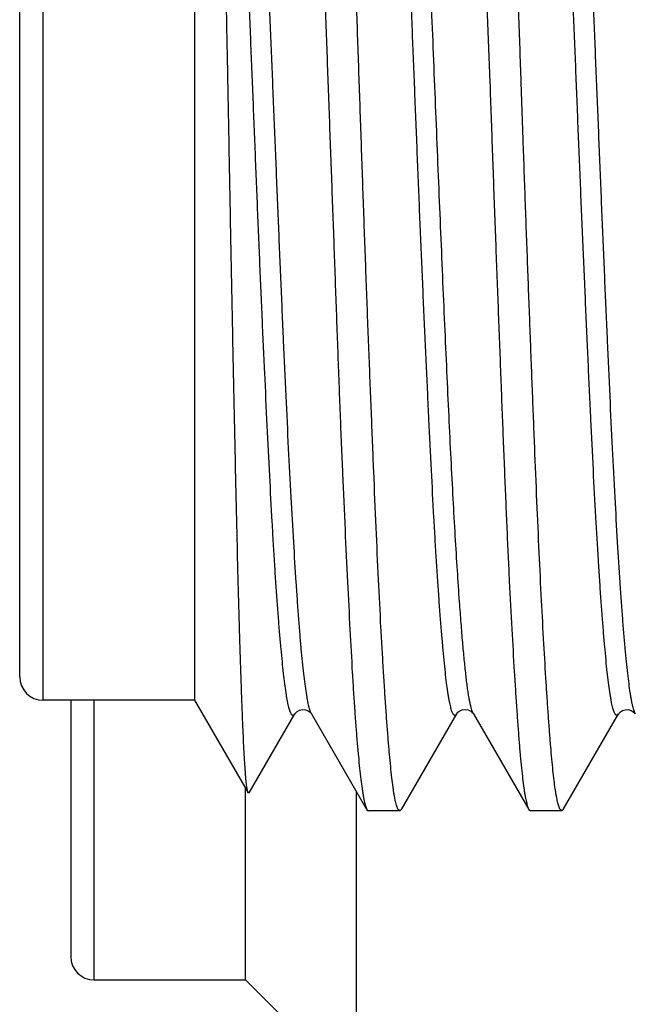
# Model space of a CAD drawing. Header units: inches. Extents: x 0 to 22, y 0 to 17.
# Tile 83 of 91: x 16.915 to 17.02, y 10.71 to 10.879. Entities that reach past the tile are written whole.
import ezdxf

# ---------------------------------------------------------------- set-up
doc = ezdxf.new("R2010")
doc.units = ezdxf.units.IN
doc.header["$LTSCALE"] = 1.21
doc.header["$MEASUREMENT"] = 0
doc.layers.get('0').update_dxf_attribs({"linetype": 'CONTINUOUS'})

msp = doc.modelspace()

# ---------------------------------------------------------------- linework, layer by layer
at = {"color": 9, "linetype": 'CONTINUOUS'}
for p, q in [((16.91885, 10.7622), (16.91885, 10.9742)), ((16.9276, 10.71422), (16.9276, 10.7622)), ((16.99265, 10.7599), (16.99247, 10.7603))]:
    msp.add_line(p, q, dxfattribs=at)
at = {"color": 7, "linetype": 'CONTINUOUS'}
for p, q in [((16.94485, 10.9742), (16.94485, 10.7622)), ((16.91485, 10.7662), (16.91485, 10.9702)), ((16.99248, 10.94709), (16.99549, 10.8682)), ((17.0012, 10.85833), (17.00086, 10.8682)), ((16.94485, 10.7622), (16.91885, 10.7622)), ((16.9236, 10.7622), (16.9236, 10.71822)), ((16.94485, 10.7622), (16.95403, 10.74629)), ((16.95418, 10.74629), (16.96204, 10.75987)), ((16.96489, 10.75986), (16.96489, 10.75987)), ((16.96489, 10.75986), (16.9744, 10.74342)), ((16.98031, 10.74344), (16.98981, 10.75986)), ((16.98983, 10.75989), (16.98981, 10.75986)), ((16.99263, 10.75994), (16.99265, 10.7599)), ((16.99266, 10.75988), (16.99265, 10.7599)), ((16.99266, 10.75988), (17.00218, 10.74345)), ((17.00808, 10.74343), (17.01758, 10.75986)), ((17.02042, 10.75987), (17.02043, 10.75986)), ((16.9536, 10.71422), (16.9536, 10.74705)), ((16.95418, 10.74629), (16.95403, 10.74629)), ((16.9726, 10.69522), (16.9726, 10.74655)), ((16.9744, 10.74342), (16.97466, 10.7432)), ((16.98003, 10.7432), (16.97466, 10.7432)), ((16.98003, 10.7432), (16.97973, 10.7435)), ((16.98031, 10.74344), (16.98003, 10.7432)), ((17.00218, 10.74345), (17.00245, 10.7432)), ((17.00781, 10.7432), (17.00245, 10.7432)), ((17.00781, 10.7432), (17.00751, 10.7435)), ((17.00808, 10.74343), (17.00781, 10.7432)), ((16.9276, 10.71422), (16.9536, 10.71422)), ((16.9536, 10.71422), (16.9636, 10.70422))]:
    msp.add_line(p, q, dxfattribs=at)
for points in [[(16.96204, 10.75987), (16.96207, 10.75992), (16.96219, 10.76006), (16.96244, 10.76028), (16.96284, 10.76049), (16.96335, 10.7606), (16.96386, 10.76056), (16.96433, 10.76038), (16.96465, 10.76015), (16.96482, 10.75997), (16.96488, 10.75988), (16.96489, 10.75987)], [(16.98981, 10.7599), (16.98982, 10.75991), (16.98987, 10.75999), (16.99002, 10.76015), (16.99032, 10.76037), (16.99076, 10.76056), (16.99126, 10.76063), (16.99177, 10.76055), (16.9922, 10.76034)], [(16.9922, 10.76034), (16.99248, 10.76012), (16.99261, 10.75996), (16.99263, 10.75994)], [(17.01758, 10.75987), (17.01759, 10.75989), (17.01768, 10.76), (17.01788, 10.7602), (17.01822, 10.76042), (17.0187, 10.76057), (17.01921, 10.76059), (17.0197, 10.76045), (17.02009, 10.76023), (17.02031, 10.76002), (17.02041, 10.75989), (17.02042, 10.75987)]]:
    msp.add_lwpolyline(points, dxfattribs=at)
for centre in [(16.91885, 10.7662), (16.9276, 10.71822)]:
    msp.add_arc(centre, 0.004, 180, 270, dxfattribs=at)
for points, knots in [([(16.96109, 10.99291), (16.96112, 10.99284), (16.9612, 10.99266), (16.9613, 10.99235), (16.9614, 10.99198), (16.9615, 10.99154), (16.9616, 10.99103), (16.9617, 10.99046), (16.9618, 10.98982), (16.96194, 10.98882), (16.96212, 10.98742), (16.96233, 10.98554), (16.96254, 10.9834), (16.96275, 10.98101), (16.96296, 10.97836), (16.96325, 10.97436), (16.96361, 10.96879), (16.96401, 10.96144), (16.96433, 10.95479), (16.9646, 10.94908), (16.96481, 10.94452), (16.96502, 10.9398), (16.96531, 10.93319), (16.96567, 10.9246), (16.96608, 10.91393), (16.96649, 10.90285), (16.96682, 10.89342), (16.96709, 10.88574), (16.96736, 10.87796), (16.96757, 10.87211), (16.96772, 10.8682)], [0, 0, 0, 0, 0.002045, 0.004603, 0.007686, 0.011297, 0.015441, 0.020117, 0.025326, 0.031066, 0.044131, 0.059289, 0.076508, 0.095751, 0.116978, 0.140143, 0.192081, 0.251118, 0.31674, 0.351843, 0.388373, 0.426249, 0.465387, 0.547105, 0.632807, 0.721739, 0.813121, 0.85948, 0.906147, 1, 1, 1, 1]), ([(16.97309, 10.8682), (16.97302, 10.87017), (16.97289, 10.8741), (16.97268, 10.87998), (16.97246, 10.88583), (16.97218, 10.89354), (16.97183, 10.90302), (16.97141, 10.91415), (16.97107, 10.92318), (16.97079, 10.93017), (16.97059, 10.93522), (16.97039, 10.94012), (16.97011, 10.94632), (16.96976, 10.95362), (16.9694, 10.9606), (16.96911, 10.96579), (16.96891, 10.96936), (16.9687, 10.9727), (16.9685, 10.97581), (16.9683, 10.97868), (16.96809, 10.98131), (16.96789, 10.98369), (16.96768, 10.9858), (16.96747, 10.98766), (16.96729, 10.98904), (16.96714, 10.99001), (16.96703, 10.99063), (16.96693, 10.99119), (16.96682, 10.99168), (16.96672, 10.9921), (16.96662, 10.99246), (16.96653, 10.99271), (16.96645, 10.99287), (16.96642, 10.99294), (16.9664, 10.99297)], [0, 0, 0, 0, 0.047187, 0.094272, 0.141145, 0.187704, 0.279469, 0.368749, 0.454751, 0.496282, 0.53671, 0.575945, 0.613899, 0.685635, 0.75128, 0.781634, 0.810251, 0.837068, 0.862026, 0.88507, 0.906151, 0.925224, 0.942251, 0.957195, 0.970029, 0.975646, 0.980728, 0.985273, 0.989281, 0.992752, 0.99569, 0.998101, 0.999113, 1, 1, 1, 1]), ([(17.00086, 10.8682), (17.00079, 10.87017), (17.00066, 10.87409), (17.00045, 10.87997), (17.00025, 10.88582), (17.00004, 10.89163), (16.99982, 10.89739), (16.99954, 10.90492), (16.99919, 10.91412), (16.99877, 10.92482), (16.99843, 10.93345), (16.99816, 10.94007), (16.99795, 10.94481), (16.99775, 10.94938), (16.99747, 10.9551), (16.99713, 10.96175), (16.99677, 10.96805), (16.99648, 10.97265), (16.99627, 10.97577), (16.99607, 10.97864), (16.99587, 10.98127), (16.99566, 10.98365), (16.99546, 10.98577), (16.99526, 10.98763), (16.99508, 10.98901), (16.99493, 10.98998), (16.99482, 10.99061), (16.99472, 10.99117), (16.99461, 10.99167), (16.9945, 10.99209), (16.9944, 10.99244), (16.9943, 10.99273), (16.99422, 10.9929), (16.99418, 10.99297)], [0, 0, 0, 0, 0.047158, 0.094215, 0.141059, 0.187591, 0.233707, 0.279304, 0.368536, 0.454497, 0.536423, 0.575644, 0.613587, 0.650168, 0.685307, 0.750948, 0.809929, 0.836756, 0.861727, 0.884788, 0.905887, 0.924981, 0.942029, 0.956997, 0.969859, 0.975493, 0.980593, 0.985157, 0.989185, 0.992679, 0.99564, 0.998076, 1, 1, 1, 1]), ([(17.02329, 10.8682), (17.02315, 10.87211), (17.02287, 10.87989), (17.02244, 10.89147), (17.02202, 10.90285), (17.02162, 10.91393), (17.02122, 10.9246), (17.02081, 10.93477), (17.02039, 10.94436), (17.01997, 10.95327), (17.01961, 10.96025), (17.01932, 10.96543), (17.01912, 10.96901), (17.01892, 10.97236), (17.01872, 10.97548), (17.01852, 10.97836), (17.01831, 10.98101), (17.01811, 10.9834), (17.0179, 10.98554), (17.01769, 10.98742), (17.01751, 10.98883), (17.01736, 10.98982), (17.01725, 10.99046), (17.01715, 10.99103), (17.01704, 10.99154), (17.01694, 10.99198), (17.01684, 10.99235), (17.01673, 10.99266), (17.01666, 10.99284), (17.01662, 10.99291)], [0, 0, 0, 0, 0.093849, 0.186871, 0.27825, 0.367179, 0.452877, 0.53459, 0.6116, 0.683232, 0.748855, 0.77923, 0.807891, 0.834775, 0.859824, 0.882984, 0.904205, 0.923444, 0.94066, 0.955817, 0.968887, 0.974632, 0.979847, 0.98453, 0.988682, 0.992301, 0.995389, 0.997952, 1, 1, 1, 1]), ([(16.95057, 10.8682), (16.9505, 10.87173), (16.95036, 10.87875), (16.95015, 10.88918), (16.94995, 10.8994), (16.94975, 10.90933), (16.94955, 10.91887), (16.94935, 10.92794), (16.94914, 10.93646), (16.94893, 10.94435), (16.94875, 10.95051), (16.94861, 10.95507), (16.94851, 10.95819), (16.9484, 10.96112), (16.9483, 10.96383), (16.9482, 10.96632), (16.9481, 10.96858), (16.94799, 10.97061), (16.94789, 10.97241), (16.94779, 10.97375), (16.94772, 10.9747), (16.94766, 10.97533), (16.94761, 10.97589), (16.94756, 10.97639), (16.9475, 10.97683), (16.94745, 10.9772), (16.9474, 10.97751), (16.94736, 10.97773), (16.94732, 10.97788), (16.94729, 10.97796), (16.94727, 10.97803), (16.94725, 10.97807), (16.94724, 10.97809)], [0, 0, 0, 0, 0.096256, 0.191398, 0.284628, 0.375158, 0.462203, 0.544972, 0.622693, 0.694695, 0.760371, 0.790655, 0.819142, 0.845764, 0.870452, 0.893141, 0.913764, 0.932266, 0.948606, 0.962757, 0.969003, 0.974693, 0.979824, 0.984394, 0.988402, 0.991844, 0.994721, 0.997034, 0.99798, 0.998788, 0.99946, 1, 1, 1, 1]), ([(16.96204, 10.75987), (16.96202, 10.75984), (16.96199, 10.75979), (16.96193, 10.75972), (16.96188, 10.75966), (16.96182, 10.75962), (16.96177, 10.7596), (16.96171, 10.75959), (16.96165, 10.7596), (16.9616, 10.75963), (16.96154, 10.75968), (16.96149, 10.75973), (16.96143, 10.75981), (16.96136, 10.75994), (16.96126, 10.76014), (16.96116, 10.76043), (16.96105, 10.76079), (16.96094, 10.76121), (16.96084, 10.76169), (16.96073, 10.76224), (16.96063, 10.76284), (16.96048, 10.76378), (16.9603, 10.7651), (16.9601, 10.76687), (16.95988, 10.76887), (16.95967, 10.77111), (16.95945, 10.77358), (16.95923, 10.77627), (16.95901, 10.77918), (16.95879, 10.78229), (16.95858, 10.78562), (16.95836, 10.78914), (16.95808, 10.79419), (16.95772, 10.80093), (16.9573, 10.80948), (16.95694, 10.81697), (16.95665, 10.82321), (16.95636, 10.82974), (16.956, 10.83811), (16.95565, 10.8466), (16.95537, 10.85351), (16.95516, 10.85875), (16.95495, 10.86401), (16.95473, 10.86928), (16.95452, 10.87455), (16.95423, 10.88154), (16.95386, 10.89017), (16.95344, 10.90036), (16.95302, 10.91024), (16.9526, 10.91972), (16.95217, 10.92872), (16.95174, 10.93715), (16.95137, 10.94377), (16.95108, 10.94873), (16.9508, 10.95318), (16.95052, 10.95736), (16.95023, 10.96127), (16.95002, 10.96387), (16.94981, 10.96625), (16.94959, 10.96839), (16.94938, 10.9703), (16.94916, 10.97196), (16.94897, 10.9732), (16.94882, 10.97406), (16.94871, 10.97462), (16.94861, 10.97511), (16.9485, 10.97554), (16.9484, 10.97591), (16.94832, 10.97613), (16.94828, 10.97623)], [0, 0, 0, 0, 0.000467, 0.000875, 0.001227, 0.001533, 0.001803, 0.002055, 0.002311, 0.002589, 0.002905, 0.003272, 0.003694, 0.004178, 0.005338, 0.006767, 0.008469, 0.010451, 0.012716, 0.015263, 0.018095, 0.02121, 0.028283, 0.036462, 0.045727, 0.05606, 0.067438, 0.079839, 0.093236, 0.107604, 0.122908, 0.13911, 0.156165, 0.19267, 0.232085, 0.274056, 0.295881, 0.318199, 0.364088, 0.411271, 0.435212, 0.459312, 0.483516, 0.507765, 0.532003, 0.556172, 0.604072, 0.651016, 0.696568, 0.740306, 0.781799, 0.820649, 0.856507, 0.873209, 0.88904, 0.917949, 0.930961, 0.942964, 0.953928, 0.963826, 0.97264, 0.980355, 0.986956, 0.989835, 0.992431, 0.994744, 0.996776, 0.998526, 1, 1, 1, 1]), ([(16.98981, 10.75986), (16.98979, 10.75983), (16.98976, 10.75978), (16.98971, 10.75971), (16.98965, 10.75966), (16.9896, 10.75962), (16.98954, 10.7596), (16.98948, 10.75959), (16.98943, 10.75961), (16.98937, 10.75964), (16.98931, 10.75969), (16.98926, 10.75975), (16.9892, 10.75983), (16.98913, 10.75997), (16.98903, 10.76018), (16.98892, 10.76048), (16.98881, 10.76085), (16.98871, 10.76129), (16.9886, 10.76178), (16.98849, 10.76234), (16.98838, 10.76297), (16.98823, 10.76393), (16.98805, 10.76528), (16.98784, 10.76709), (16.98763, 10.76915), (16.98741, 10.77144), (16.9872, 10.77397), (16.98698, 10.77672), (16.98676, 10.7797), (16.98654, 10.78289), (16.98632, 10.78628), (16.9861, 10.78987), (16.98581, 10.79502), (16.98545, 10.80189), (16.9851, 10.80903), (16.98482, 10.81504), (16.98452, 10.82139), (16.98415, 10.82958), (16.98379, 10.83794), (16.9835, 10.84479), (16.98321, 10.85178), (16.98286, 10.8606), (16.9825, 10.86946), (16.98222, 10.87655), (16.98193, 10.88359), (16.98156, 10.89228), (16.98112, 10.9025), (16.9807, 10.9124), (16.98027, 10.92188), (16.97991, 10.92946), (16.97962, 10.93525), (16.97933, 10.94061), (16.97904, 10.94573), (16.97874, 10.9506), (16.97852, 10.95397), (16.97831, 10.95713), (16.97809, 10.96007), (16.97788, 10.9628), (16.97767, 10.9653), (16.97745, 10.96756), (16.97724, 10.96958), (16.97702, 10.97136), (16.97684, 10.97268), (16.97668, 10.97362), (16.97657, 10.97422), (16.97646, 10.97477), (16.97635, 10.97525), (16.97625, 10.97566), (16.97614, 10.97601), (16.97603, 10.9763), (16.97595, 10.97646), (16.97591, 10.97653)], [0, 0, 0, 0, 0.000463, 0.000866, 0.001213, 0.001513, 0.00178, 0.002032, 0.002291, 0.002578, 0.002907, 0.003289, 0.00373, 0.004234, 0.00544, 0.006921, 0.008685, 0.010732, 0.013066, 0.015686, 0.018593, 0.021785, 0.029022, 0.037383, 0.046852, 0.057414, 0.069051, 0.081733, 0.095428, 0.110096, 0.125698, 0.1422, 0.159564, 0.196714, 0.236793, 0.257816, 0.27943, 0.324216, 0.370705, 0.39445, 0.418453, 0.467003, 0.515889, 0.540312, 0.564642, 0.61279, 0.659874, 0.705442, 0.749063, 0.790309, 0.80991, 0.828769, 0.86409, 0.880468, 0.895938, 0.910465, 0.924014, 0.936555, 0.948054, 0.958479, 0.967806, 0.976017, 0.9831, 0.986215, 0.989043, 0.991583, 0.993836, 0.995802, 0.997482, 0.998878, 1, 1, 1, 1]), ([(17.01758, 10.75986), (17.01756, 10.75983), (17.01753, 10.75978), (17.01748, 10.75971), (17.01742, 10.75965), (17.01737, 10.75962), (17.01731, 10.7596), (17.01726, 10.75959), (17.0172, 10.75961), (17.01715, 10.75964), (17.01709, 10.75969), (17.01704, 10.75975), (17.01698, 10.75983), (17.0169, 10.75997), (17.01681, 10.76019), (17.0167, 10.76049), (17.01659, 10.76087), (17.01648, 10.7613), (17.01637, 10.7618), (17.01626, 10.76237), (17.01616, 10.76299), (17.016, 10.76395), (17.01582, 10.76531), (17.01561, 10.76712), (17.0154, 10.76918), (17.01518, 10.77147), (17.01497, 10.774), (17.01476, 10.77675), (17.01454, 10.77973), (17.01432, 10.78292), (17.01402, 10.78757), (17.01365, 10.79386), (17.01322, 10.80192), (17.01287, 10.80905), (17.01259, 10.81505), (17.01238, 10.81975), (17.01216, 10.82457), (17.01187, 10.8312), (17.0115, 10.83968), (17.01106, 10.85004), (17.0107, 10.85881), (17.01042, 10.86588), (17.01014, 10.87297), (17.00985, 10.88004), (17.00956, 10.88707), (17.00934, 10.89229), (17.00912, 10.89745), (17.00883, 10.90417), (17.00848, 10.91234), (17.00805, 10.92181), (17.00763, 10.93076), (17.00719, 10.93912), (17.00676, 10.94679), (17.00632, 10.9537), (17.00595, 10.95895), (17.00566, 10.96273), (17.00545, 10.96522), (17.00524, 10.96749), (17.00503, 10.96951), (17.00482, 10.9713), (17.0046, 10.97284), (17.00441, 10.97396), (17.00425, 10.97474), (17.00414, 10.97522), (17.00403, 10.97564), (17.00392, 10.976), (17.00381, 10.97629), (17.00374, 10.97645), (17.00369, 10.97653)], [0, 0, 0, 0, 0.000458, 0.000856, 0.001198, 0.001493, 0.001756, 0.002005, 0.002262, 0.002548, 0.002878, 0.003262, 0.003706, 0.004214, 0.005431, 0.006924, 0.008699, 0.010758, 0.013104, 0.015735, 0.018652, 0.021855, 0.029111, 0.037491, 0.046975, 0.057542, 0.069173, 0.081845, 0.095532, 0.110198, 0.125802, 0.159667, 0.196807, 0.236865, 0.257872, 0.279467, 0.301601, 0.324218, 0.370674, 0.418386, 0.4669, 0.491312, 0.51575, 0.56447, 0.588634, 0.612589, 0.636276, 0.659638, 0.705166, 0.748757, 0.790006, 0.828498, 0.863829, 0.895669, 0.923735, 0.936266, 0.947757, 0.958186, 0.967534, 0.975783, 0.982913, 0.988908, 0.991476, 0.993754, 0.995744, 0.997445, 0.998861, 1, 1, 1, 1]), ([(16.95403, 10.74629), (16.95402, 10.74631), (16.954, 10.74635), (16.95398, 10.74642), (16.95395, 10.74651), (16.95391, 10.74667), (16.95386, 10.74691), (16.95381, 10.74725), (16.95376, 10.74765), (16.95371, 10.74813), (16.95365, 10.74867), (16.9536, 10.74929), (16.95355, 10.74997), (16.95348, 10.75101), (16.95339, 10.75248), (16.95328, 10.75445), (16.95318, 10.75668), (16.95307, 10.75917), (16.95297, 10.76192), (16.95286, 10.76491), (16.95275, 10.76815), (16.95264, 10.77162), (16.95249, 10.77669), (16.9523, 10.78354), (16.95209, 10.79233), (16.95192, 10.80011), (16.95178, 10.80667), (16.95163, 10.81362), (16.95144, 10.82259), (16.95122, 10.83364), (16.951, 10.845), (16.95079, 10.85656), (16.95064, 10.86431), (16.95057, 10.8682)], [0, 0, 0, 0, 0.000509, 0.001152, 0.001932, 0.002849, 0.0051, 0.007904, 0.011264, 0.015185, 0.019666, 0.024708, 0.030306, 0.036459, 0.050419, 0.06657, 0.084886, 0.105339, 0.127894, 0.152489, 0.17906, 0.207537, 0.237851, 0.303698, 0.376003, 0.454127, 0.495156, 0.537367, 0.624895, 0.715826, 0.809267, 0.904305, 1, 1, 1, 1]), ([(16.96772, 10.8682), (16.96786, 10.86427), (16.96814, 10.85645), (16.96857, 10.8448), (16.96898, 10.83336), (16.96931, 10.824), (16.96959, 10.81669), (16.96979, 10.81138), (16.97, 10.80619), (16.97028, 10.79956), (16.97063, 10.79167), (16.97106, 10.78274), (16.97147, 10.77456), (16.97181, 10.76826), (16.97209, 10.76365), (16.97229, 10.76054), (16.9725, 10.75767), (16.97271, 10.75505), (16.97292, 10.75268), (16.97314, 10.75056), (16.97335, 10.74871), (16.97353, 10.74734), (16.97368, 10.74637), (16.97378, 10.74575), (16.97388, 10.74519), (16.97399, 10.7447), (16.97409, 10.74428), (16.97419, 10.74393), (16.97428, 10.74369), (16.97435, 10.74353), (16.97439, 10.74346), (16.9744, 10.74342)], [0, 0, 0, 0, 0.094341, 0.187841, 0.279669, 0.369006, 0.412492, 0.455058, 0.496611, 0.537059, 0.614281, 0.686035, 0.751683, 0.810642, 0.837448, 0.862392, 0.88542, 0.906483, 0.925536, 0.942536, 0.957449, 0.970244, 0.975841, 0.980899, 0.985419, 0.989401, 0.992844, 0.995752, 0.998132, 0.999129, 1, 1, 1, 1]), ([(16.97973, 10.7435), (16.97969, 10.74357), (16.97961, 10.74375), (16.9795, 10.74405), (16.9794, 10.74443), (16.97929, 10.74487), (16.97919, 10.74537), (16.97909, 10.74595), (16.97898, 10.74659), (16.97884, 10.74758), (16.97867, 10.74899), (16.97846, 10.75087), (16.97826, 10.75301), (16.97806, 10.7554), (16.97786, 10.75804), (16.97765, 10.76093), (16.97744, 10.76405), (16.97723, 10.7674), (16.97702, 10.77098), (16.97673, 10.77616), (16.97637, 10.78313), (16.97597, 10.79205), (16.97564, 10.79991), (16.97537, 10.80652), (16.97517, 10.81169), (16.97495, 10.81698), (16.97467, 10.82425), (16.97431, 10.83355), (16.9739, 10.84493), (16.97349, 10.85652), (16.97323, 10.8643), (16.97309, 10.8682)], [0, 0, 0, 0, 0.002061, 0.004632, 0.007724, 0.011343, 0.015493, 0.020173, 0.025385, 0.031126, 0.044188, 0.059339, 0.076549, 0.095786, 0.117008, 0.140171, 0.165224, 0.192111, 0.220774, 0.251151, 0.316772, 0.3884, 0.465409, 0.505722, 0.547123, 0.58952, 0.632821, 0.721751, 0.813129, 0.906151, 1, 1, 1, 1]), ([(16.99549, 10.8682), (16.99563, 10.86428), (16.99583, 10.85841), (16.99611, 10.8506), (16.99632, 10.84479), (16.99654, 10.83903), (16.99682, 10.8315), (16.99717, 10.82231), (16.99758, 10.8116), (16.99792, 10.80298), (16.9982, 10.79636), (16.9984, 10.79162), (16.99861, 10.78706), (16.99888, 10.78134), (16.99923, 10.77469), (16.99959, 10.76839), (16.99988, 10.76378), (17.00009, 10.76067), (17.00029, 10.75779), (17.00049, 10.75516), (17.00069, 10.75278), (17.00089, 10.75066), (17.0011, 10.7488), (17.00127, 10.74741), (17.00142, 10.74644), (17.00153, 10.74581), (17.00163, 10.74525), (17.00174, 10.74475), (17.00185, 10.74433), (17.00195, 10.74397), (17.00206, 10.74368), (17.00213, 10.74352), (17.00218, 10.74345)], [0, 0, 0, 0, 0.094181, 0.14101, 0.187526, 0.233626, 0.279208, 0.368413, 0.45435, 0.536256, 0.575469, 0.613405, 0.649981, 0.685117, 0.750757, 0.809743, 0.836575, 0.861554, 0.884623, 0.905733, 0.924838, 0.9419, 0.956883, 0.969762, 0.975405, 0.980515, 0.98509, 0.98913, 0.992636, 0.99561, 0.99806, 1, 1, 1, 1]), ([(17.00751, 10.7435), (17.00747, 10.74357), (17.0074, 10.74373), (17.0073, 10.74402), (17.0072, 10.74436), (17.0071, 10.74477), (17.007, 10.74523), (17.0069, 10.74576), (17.0068, 10.74635), (17.00666, 10.74725), (17.00649, 10.74853), (17.0063, 10.75024), (17.00611, 10.75218), (17.00592, 10.75435), (17.00573, 10.75675), (17.00554, 10.75937), (17.00534, 10.76221), (17.00507, 10.7664), (17.00473, 10.77213), (17.00433, 10.77957), (17.00394, 10.78771), (17.00355, 10.79649), (17.00317, 10.80584), (17.00285, 10.81395), (17.00259, 10.82066), (17.00232, 10.82763), (17.00199, 10.83652), (17.00159, 10.84735), (17.00133, 10.85465), (17.0012, 10.85833)], [0, 0, 0, 0, 0.002106, 0.004708, 0.007819, 0.011444, 0.015585, 0.020244, 0.02542, 0.031113, 0.04404, 0.059009, 0.075994, 0.094965, 0.115887, 0.13872, 0.163422, 0.189944, 0.248238, 0.31314, 0.38414, 0.460678, 0.542153, 0.627922, 0.672207, 0.717309, 0.809606, 0.904086, 1, 1, 1, 1])]:
    msp.add_open_spline(points, degree=3, knots=knots, dxfattribs=at)
at = {"color": 9, "linetype": 'CONTINUOUS'}
for points, knots in [([(16.96489, 10.75987), (16.96485, 10.75994), (16.96477, 10.76011), (16.96466, 10.7604), (16.96455, 10.76075), (16.96445, 10.76117), (16.96434, 10.76165), (16.96423, 10.7622), (16.96412, 10.7628), (16.96397, 10.76374), (16.96379, 10.76506), (16.96357, 10.76683), (16.96335, 10.76885), (16.96313, 10.77111), (16.96292, 10.77361), (16.9627, 10.77634), (16.96249, 10.77929), (16.96219, 10.78364), (16.96183, 10.78958), (16.9614, 10.79726), (16.96096, 10.80561), (16.96053, 10.81457), (16.9601, 10.82405), (16.95967, 10.83395), (16.95924, 10.84419), (16.95881, 10.85465), (16.95837, 10.86525), (16.95794, 10.87587), (16.9575, 10.88642), (16.95708, 10.8968), (16.95665, 10.90689), (16.95622, 10.91662), (16.95578, 10.92589), (16.95535, 10.9346), (16.95492, 10.94266), (16.95455, 10.94894), (16.95426, 10.95358), (16.95404, 10.95676), (16.95382, 10.95973), (16.95361, 10.96248), (16.95339, 10.96501), (16.95318, 10.96731), (16.95296, 10.96937), (16.95275, 10.97118), (16.95256, 10.97253), (16.95241, 10.97349), (16.9523, 10.97411), (16.95219, 10.97466), (16.95209, 10.97515), (16.95198, 10.97558), (16.95187, 10.97594), (16.95177, 10.97624), (16.95167, 10.97645), (16.9516, 10.97658), (16.95154, 10.97665), (16.95149, 10.97671), (16.95143, 10.97676), (16.95138, 10.97679), (16.95132, 10.9768), (16.95127, 10.97679), (16.95121, 10.97677), (16.95116, 10.97673), (16.9511, 10.97668), (16.95105, 10.97661), (16.95101, 10.97655), (16.951, 10.97652)], [0, 0, 0, 0, 0.001135, 0.002544, 0.004232, 0.006204, 0.00846, 0.011001, 0.013828, 0.016939, 0.024014, 0.032217, 0.041533, 0.051948, 0.063446, 0.076001, 0.089579, 0.104139, 0.136041, 0.171387, 0.209855, 0.251097, 0.294743, 0.34036, 0.387481, 0.435655, 0.484427, 0.533335, 0.581901, 0.62965, 0.676133, 0.72092, 0.763589, 0.803712, 0.840844, 0.874634, 0.890193, 0.904822, 0.918488, 0.931162, 0.942812, 0.953404, 0.962906, 0.971284, 0.97851, 0.981684, 0.984566, 0.987157, 0.989458, 0.991472, 0.993201, 0.994648, 0.995822, 0.996311, 0.996738, 0.997107, 0.997425, 0.997703, 0.997956, 0.998206, 0.998473, 0.998776, 0.999127, 0.999533, 1, 1, 1, 1]), ([(16.99029, 10.77909), (16.99016, 10.78087), (16.98991, 10.78461), (16.98955, 10.79049), (16.98919, 10.79688), (16.98883, 10.80375), (16.98848, 10.81105), (16.98812, 10.81873), (16.98776, 10.82673), (16.9874, 10.835), (16.98704, 10.8435), (16.98668, 10.85216), (16.98632, 10.86092), (16.98596, 10.86973), (16.98561, 10.87854), (16.98525, 10.88727), (16.9849, 10.89588), (16.98453, 10.90431), (16.98417, 10.9125), (16.98381, 10.92039), (16.98346, 10.92794), (16.9831, 10.93509), (16.98275, 10.94179), (16.98239, 10.94802), (16.98203, 10.95372), (16.98167, 10.95885), (16.98136, 10.96276), (16.98111, 10.96557), (16.98094, 10.96744), (16.98076, 10.96914), (16.98058, 10.97068), (16.9804, 10.97205), (16.98023, 10.97324), (16.98005, 10.97427), (16.9799, 10.97501), (16.97977, 10.97552), (16.97968, 10.97583), (16.97959, 10.97611), (16.9795, 10.97633), (16.97941, 10.97652), (16.97932, 10.97666), (16.97924, 10.97675), (16.97918, 10.97679), (16.97913, 10.97681), (16.97908, 10.97682), (16.97902, 10.97681), (16.97896, 10.97678), (16.9789, 10.97673), (16.97884, 10.97666), (16.97879, 10.97659), (16.97877, 10.97655)], [0, 0, 0, 0, 0.026915, 0.056602, 0.08889, 0.123588, 0.160452, 0.199216, 0.239617, 0.281388, 0.324261, 0.367962, 0.412208, 0.456697, 0.501131, 0.545222, 0.588681, 0.631225, 0.672571, 0.712428, 0.75052, 0.786611, 0.820482, 0.851921, 0.880724, 0.906691, 0.929623, 0.939893, 0.949344, 0.957967, 0.965753, 0.972693, 0.978781, 0.984011, 0.988381, 0.990245, 0.991895, 0.993334, 0.994563, 0.995588, 0.996418, 0.997072, 0.997345, 0.997591, 0.997822, 0.998051, 0.998554, 0.998852, 0.99919, 1, 1, 1, 1]), ([(17.02043, 10.75986), (17.02039, 10.75993), (17.02031, 10.7601), (17.02021, 10.76039), (17.0201, 10.76075), (17.01999, 10.76117), (17.01989, 10.76165), (17.01978, 10.7622), (17.01967, 10.76281), (17.01952, 10.76375), (17.01934, 10.76508), (17.01913, 10.76687), (17.01891, 10.76889), (17.01869, 10.77115), (17.01847, 10.77364), (17.01826, 10.77636), (17.01804, 10.7793), (17.01774, 10.78365), (17.01738, 10.78958), (17.01695, 10.79726), (17.01652, 10.80561), (17.01609, 10.81456), (17.01566, 10.82402), (17.01523, 10.83391), (17.01479, 10.84413), (17.01437, 10.85459), (17.01393, 10.86517), (17.0135, 10.87579), (17.01307, 10.88633), (17.01263, 10.89669), (17.0122, 10.90678), (17.01178, 10.9165), (17.01135, 10.92576), (17.01091, 10.93446), (17.01055, 10.94134), (17.01025, 10.9465), (17.01003, 10.95009), (17.00981, 10.95348), (17.0096, 10.95667), (17.00939, 10.95964), (17.00917, 10.96239), (17.00896, 10.96491), (17.00874, 10.96721), (17.00853, 10.96927), (17.00831, 10.97109), (17.00812, 10.97245), (17.00797, 10.97341), (17.00786, 10.97404), (17.00775, 10.97461), (17.00765, 10.97511), (17.00754, 10.97555), (17.00743, 10.97592), (17.00732, 10.97623), (17.00723, 10.97644), (17.00715, 10.97658), (17.0071, 10.97666), (17.00705, 10.97672), (17.00699, 10.97677), (17.00694, 10.9768), (17.00688, 10.97681), (17.00683, 10.97681), (17.00677, 10.97679), (17.00672, 10.97675), (17.00666, 10.9767), (17.00661, 10.97663), (17.00658, 10.97658), (17.00656, 10.97655)], [0, 0, 0, 0, 0.001137, 0.00255, 0.004249, 0.006234, 0.008508, 0.011068, 0.013915, 0.017048, 0.024163, 0.0324, 0.04174, 0.052161, 0.06364, 0.076153, 0.089678, 0.104194, 0.136066, 0.171424, 0.209891, 0.251093, 0.294651, 0.340177, 0.387245, 0.435376, 0.484101, 0.532957, 0.581484, 0.629212, 0.675664, 0.720399, 0.763008, 0.8031, 0.84029, 0.857673, 0.874184, 0.88978, 0.904424, 0.918091, 0.930753, 0.942382, 0.952957, 0.962455, 0.970858, 0.978144, 0.981363, 0.984295, 0.986938, 0.989292, 0.991356, 0.993129, 0.994616, 0.995821, 0.996322, 0.996759, 0.997136, 0.99746, 0.99774, 0.997994, 0.99824, 0.998502, 0.998798, 0.999141, 0.99954, 1, 1, 1, 1]), ([(16.99247, 10.7603), (16.99242, 10.76044), (16.99232, 10.76076), (16.99219, 10.7613), (16.99205, 10.76193), (16.99191, 10.76267), (16.99178, 10.7635), (16.99164, 10.76444), (16.9915, 10.76548), (16.99132, 10.76707), (16.99109, 10.76929), (16.99082, 10.77223), (16.99055, 10.77554), (16.99038, 10.77787), (16.99029, 10.77909)], [0, 0, 0, 0, 0.023784, 0.052775, 0.087024, 0.126561, 0.171406, 0.221552, 0.276953, 0.337555, 0.474058, 0.630416, 0.805962, 1, 1, 1, 1])]:
    msp.add_open_spline(points, degree=3, knots=knots, dxfattribs=at)

doc.saveas('drawing.dxf')
